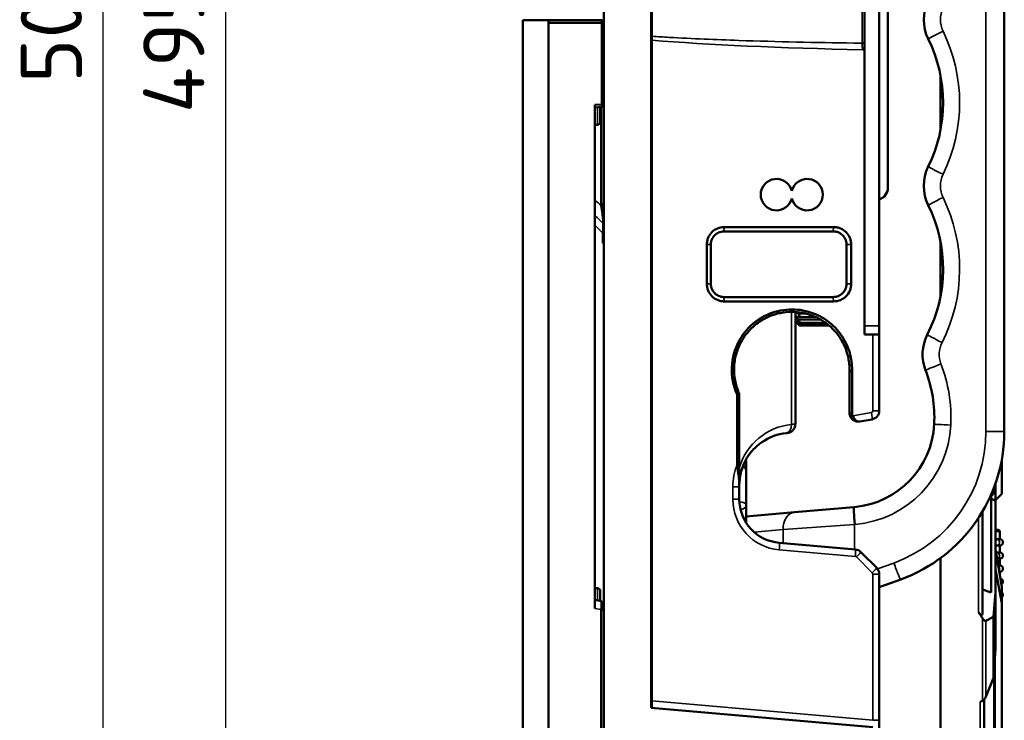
# Model space of a CAD drawing. Header units: millimetres. Extents: x 0 to 4638, y -120 to 1188.
# Tile 149 of 256: x 985 to 1097, y 695 to 775. Entities that reach past the tile are written whole.
import ezdxf

# ---------------------------------------------------------------- set-up
doc = ezdxf.new("R2010")
doc.units = ezdxf.units.MM
doc.header["$LTSCALE"] = 2
for name, color, linetype, lineweight in [('Bemaßung (ISO)', 7, 'Continuous', 25), ('Sichtbar (ISO)', 7, 'Continuous', 50), ('Sichtbar schmal (ISO)', 7, 'Continuous', 35)]:
    doc.layers.add(name, color=color, linetype=linetype, lineweight=lineweight)
doc.styles.add('Notiztext (DIN)', font='isocpeur.ttf')
doc.dimstyles.new('Standard (DIN)', dxfattribs={"dimscale": 2, "dimtxt": 3.5, "dimasz": 2.5, "dimexe": 2, "dimexo": 0.5, "dimgap": 0.5, "dimtad": 1, "dimrnd": 1e-08, "dimtxsty": 'Notiztext (DIN)', "dimcen": 0.09, "dimdle": 10, "dimclrd": 256, "dimclre": 256, "dimclrt": 256, "dimadec": 0, "dimazin": 0, "dimtfac": 1, "dimtmove": 0, "dimatfit": 3, "dimfxl": 1, "dimtolj": 1, "dimtzin": 0, "dimlwd": -1, "dimlwe": -1, "dimarcsym": 0})

# ---------------------------------------------------------------- blocks, each defined once
blk = doc.blocks.new('*D17')
at = {"layer": 'Bemaßung (ISO)', "transparency": 16777216}
for p, q in [((1041.23, 1022.9), (1004.23, 1022.9)), ((1008.23, 1017.9), (1008.23, 532)), ((1041.23, 527), (1004.23, 527))]:
    blk.add_line(p, q, dxfattribs=at)
for points in [[(1007.4, 1017.9), (1009.07, 1017.9), (1008.23, 1022.9)], [(1007.4, 532), (1009.07, 532), (1008.23, 527)]]:
    blk.add_solid(points, dxfattribs=at)
at = {"layer": 'Defpoints', "color": 0, "transparency": 16777216}
for p in [(1042.23, 1022.9), (1008.23, 527), (1042.23, 527)]:
    blk.add_point(p, dxfattribs=at)
at = {"layer": 'Bemaßung (ISO)', "transparency": 16777216, "insert": (998.83, 764.26), "char_height": 7, "attachment_point": 1, "rotation": 90, "style": 'Notiztext (DIN)'}
blk.add_mtext('\\A1;495,9', dxfattribs=at)
blk = doc.blocks.new('*D19')
at = {"layer": 'Bemaßung (ISO)', "transparency": 16777216}
for p, q in [((1066.3, 1028.4), (990.23, 1028.4)), ((994.23, 1023.4), (994.23, 532)), ((1041.23, 527), (990.23, 527))]:
    blk.add_line(p, q, dxfattribs=at)
for points in [[(993.4, 1023.4), (995.07, 1023.4), (994.23, 1028.4)], [(993.4, 532), (995.07, 532), (994.23, 527)]]:
    blk.add_solid(points, dxfattribs=at)
at = {"layer": 'Defpoints', "color": 0, "transparency": 16777216}
for p in [(1067.3, 1028.4), (994.23, 527), (1042.23, 527)]:
    blk.add_point(p, dxfattribs=at)
at = {"layer": 'Bemaßung (ISO)', "transparency": 16777216, "insert": (984.83, 767.71), "char_height": 7, "attachment_point": 1, "rotation": 90, "style": 'Notiztext (DIN)'}
blk.add_mtext('\\A1;501,4', dxfattribs=at)

msp = doc.modelspace()

# ---------------------------------------------------------------- linework, layer by layer
at = {"layer": 'Sichtbar (ISO)'}
for p, q in [((1051.4842, 1022.9019), (1051.4842, 527.0019)), ((1056.9242, 696.2807), (1056.9242, 853.6231)), ((1056.9842, 853.6283), (1056.9842, 696.2755)), ((1097.2842, 727.8785), (1097.2842, 822.0252)), ((1082.9842, 809.9519), (1082.9842, 739.9519)), ((1083.9842, 794.4355), (1083.9842, 755.4682)), ((1081.2842, 777.592), (1081.2842, 772.3117)), ((1042.2342, 774.9019), (1045.1842, 774.9019)), ((1042.2342, 774.9019), (1042.2342, 527.0019)), ((1045.1842, 774.9019), (1045.1842, 527.0019)), ((1045.1842, 774.9019), (1051.2842, 774.9019)), ((1045.1842, 774.6019), (1045.1842, 527.3019)), ((1051.2851, 774.6019), (1045.1842, 774.6019)), ((1051.2851, 774.9009), (1051.2842, 774.9019)), ((1051.2851, 774.6019), (1051.2851, 774.9009)), ((1051.4842, 774.7019), (1051.2851, 774.9009)), ((1051.2861, 774.6005), (1051.2851, 774.6019)), ((1051.2861, 765.2732), (1051.2861, 774.6005)), ((1051.2861, 774.6005), (1051.4842, 774.5185)), ((1081.2842, 738.9519), (1081.2842, 771.7423)), ((1089.9842, 768.579), (1089.9842, 762.3248)), ((1050.4842, 765.203), (1051.2861, 765.2732)), ((1050.4842, 765.203), (1050.4842, 707.6373)), ((1051.3016, 764.9734), (1050.4842, 764.9019)), ((1051.0842, 763.2519), (1051.0842, 764.9544)), ((1051.1853, 753.7013), (1051.1853, 764.9632)), ((1051.316, 765.2458), (1051.2861, 765.2732)), ((1051.3016, 764.9734), (1051.316, 764.9891)), ((1051.4842, 765.3319), (1051.316, 765.2458)), ((1051.316, 764.9891), (1051.316, 765.2458)), ((1051.316, 764.9891), (1051.4842, 765.1726)), ((1050.7842, 762.9519), (1050.4842, 762.9519)), ((1083.5511, 754.7182), (1083.9842, 755.4682)), ((1083.9842, 755.4682), (1083.9842, 755.468)), ((1083.5511, 754.7182), (1082.9842, 754.3909)), ((1050.9095, 753.9519), (1050.9094, 753.9519)), ((1051.4842, 753.9147), (1051.1852, 753.7013)), ((1051.4842, 751.513), (1051.4229, 751.6679)), ((1065.2734, 751.2519), (1077.7734, 751.2519)), ((1051.3883, 750.5445), (1051.3883, 749.3886)), ((1051.4842, 750.5445), (1051.3883, 750.5445)), ((1077.7342, 750.7519), (1065.2342, 750.7519)), ((1063.2734, 744.7519), (1063.2734, 749.2519)), ((1063.7342, 749.2519), (1063.7342, 744.7519)), ((1079.2342, 744.7519), (1079.2342, 749.2519)), ((1079.7734, 749.2519), (1079.7734, 744.7519)), ((1089.9842, 749.5783), (1089.9842, 743.325)), ((1065.2342, 743.2519), (1077.7342, 743.2519)), ((1077.7734, 742.7519), (1065.2734, 742.7519)), ((1073.3934, 741.5392), (1073.3934, 728.7062)), ((1073.8299, 740.9045), (1075.8349, 740.9045)), ((1073.8984, 740.9925), (1073.8984, 740.9777)), ((1073.3934, 740.4569), (1073.5413, 740.309)), ((1073.8734, 740.301), (1076.8503, 740.301)), ((1073.8957, 739.9901), (1077.2475, 739.9901)), ((1073.8984, 740.3371), (1073.8984, 740.3279)), ((1073.8984, 739.9962), (1073.8984, 739.9931)), ((1082.9842, 739.9519), (1082.9842, 738.9519)), ((1081.2842, 738.9519), (1082.2469, 738.9519)), ((1082.9842, 738.9519), (1082.2469, 738.9519)), ((1082.9842, 738.9519), (1082.9842, 730.2498)), ((1079.5842, 734.7771), (1079.5842, 734.9519)), ((1079.5842, 730.0029), (1079.5842, 734.7771)), ((1079.8832, 734.7537), (1079.8832, 730.0029)), ((1066.7265, 724.0633), (1066.7265, 732.0953)), ((1066.9842, 732.0953), (1066.9842, 724.0633)), ((1079.96, 729.6787), (1079.6904, 729.5543)), ((1082.1578, 729.265), (1080.7578, 729.0181)), ((1069.2627, 727.1519), (1069.2625, 727.1519)), ((1066.9842, 724.0633), (1066.7265, 724.0633)), ((1067.7592, 724.2799), (1067.7592, 724.454)), ((1067.7592, 723.4003), (1067.7592, 724.2799)), ((1094.7842, 724.3439), (1094.7842, 724.3439)), ((1096.9842, 720.751), (1096.9842, 724.6059)), ((1067.7592, 719.5006), (1067.7592, 723.4003)), ((1096.2842, 721.1265), (1096.2842, 721.9625)), ((1066.9842, 721.5548), (1066.9842, 720.133)), ((1095.7842, 709.4591), (1095.7842, 720.6848)), ((1096.2842, 720.0029), (1096.2842, 721.1265)), ((1096.2842, 720.0261), (1096.9842, 720.751)), ((1067.7592, 717.531), (1067.7592, 719.5006)), ((1095.7842, 720.1849), (1096.2842, 720.0029)), ((1096.2842, 720.0029), (1096.2842, 709.529)), ((1073.3121, 718.648), (1067.7592, 718.1622)), ((1073.3121, 718.648), (1080.082, 719.2403)), ((1080.1495, 719.2462), (1080.082, 719.2403)), ((1094.7842, 718.727), (1094.7842, 707.0891)), ((1067.7592, 717.4626), (1067.7592, 717.531)), ((1096.282, 716.6365), (1096.576, 716.6288)), ((1096.7842, 715.5519), (1096.7842, 716.4287)), ((1071.5484, 715.152), (1080.2635, 714.3895)), ((1096.7842, 715.5519), (1096.4148, 715.5519)), ((1096.4148, 714.8519), (1096.7842, 714.8519)), ((1096.7842, 714.0519), (1096.7842, 714.8519)), ((1080.8835, 714.1004), (1082.6913, 712.2926)), ((1096.2842, 714.3913), (1096.9842, 710.1035)), ((1096.7842, 714.0519), (1096.4148, 714.0519)), ((1089.9842, 713.4041), (1089.9842, 633.4579)), ((1096.4538, 713.3519), (1096.7842, 713.3519)), ((1096.7842, 712.5519), (1096.7842, 713.3519)), ((1082.9842, 711.5855), (1082.9842, 694.8628)), ((1096.2842, 712.1118), (1096.9842, 708.2711)), ((1096.7842, 712.5519), (1096.5844, 712.5519)), ((1096.6987, 711.8519), (1096.7842, 711.8519)), ((1096.7842, 711.3286), (1096.7842, 711.8519)), ((1082.9842, 710.07), (1085.4405, 710.9641)), ((1050.7842, 709.9519), (1050.4842, 709.9519)), ((1051.0842, 708.5224), (1051.0842, 709.6519)), ((1094.7842, 709.8231), (1095.7842, 709.4591)), ((1096.2842, 709.529), (1096.0485, 706.6855)), ((1096.2842, 703.0424), (1096.2842, 709.529)), ((1096.9842, 708.2711), (1096.9842, 710.1035)), ((1051.2136, 708.4996), (1050.4842, 708.6282)), ((1096.9842, 671.5735), (1096.9842, 708.2711)), ((1051.2023, 707.5107), (1051.2023, 689.3931)), ((1051.4842, 707.5107), (1051.2023, 707.5107)), ((1094.7802, 706.5488), (1094.3277, 707.2056)), ((1096.0485, 706.6855), (1095.1696, 706.2387)), ((1096.0485, 699.734), (1096.0485, 706.6855)), ((1096.2842, 703.0424), (1096.2058, 701.9419)), ((1096.2058, 701.9419), (1096.2058, 660.9707)), ((1096.1067, 700.5513), (1096.0485, 699.734)), ((1096.1067, 700.5513), (1096.1067, 660.15)), ((1096.0485, 699.734), (1095.1696, 697.5536)), ((1094.5277, 696.964), (1094.7802, 697.0956)), ((1094.9842, 697.2565), (1094.9842, 659.971)), ((1082.2539, 694.0646), (1056.9242, 696.2807)), ((1082.9842, 694.8628), (1082.9842, 693.2677))]:
    msp.add_line(p, q, dxfattribs=at)
for centre, radius, start, end in [((1093.0762, 774.9519), 5, 153.831927, 206.168073), ((1073.7425, 765.4519), 16.5417, 333.831927, 26.168073), ((1050.7842, 763.2519), 0.3, 270, 0), ((1093.0762, 755.9519), 5, 153.831927, 206.168073), ((1071.2342, 754.9519), 1.8, 13.536203, 346.463797), ((1074.7342, 754.9519), 1.8, 193.536203, 166.463797), ((1073.7425, 746.4519), 16.5417, 333.014325, 26.168073), ((1092.9387, 736.677), 5, 153.014325, 201.114439), ((1074.2438, 729.4578), 15.0404, 357.161086, 21.114439), ((1081.9842, 730.2498), 1, 280, 0), ((1079.278, 729.2081), 10, 275, 357.161086), ((1079.2842, 727.8785), 18, 290, 0), ((1072.9842, 721.7312), 6, 131.011771, 138.656238), ((1071.9842, 720.133), 5, 180, 265), ((1096.7842, 715.2019), 0.35, 270, 90), ((1080.1764, 713.3933), 1, 45, 85), ((1096.7842, 713.7019), 0.35, 270, 90), ((1081.9842, 711.5855), 1, 0, 45), ((1096.7842, 712.2019), 0.35, 270, 90), ((1096.7842, 710.7019), 0.35, 296.041284, 82.50282), ((1050.7842, 709.6519), 0.3, 0, 90), ((1096.7842, 709.2019), 0.35, 304.849905, 55.150095)]:
    msp.add_arc(centre, radius, start, end, dxfattribs=at)
for centre, major_axis, ratio, start_param, end_param in [((1071.532, 735.7361), (-2.7159, -5.029), 0.86598776, 4.70854758, 4.71623462), ((1076.4105, 615.7325), (-4.9157, 119.186), 0.75978143, 6.19065564, 6.19395271), ((1080.5812, 730.0029), (0.0003, 0.9987), 0.99839025, 1.57110583, 2.0369799), ((1080.4323, 729.9618), (0.1449, -0.6118), 0.86555962, 4.44422942, 4.98054854), ((1093.2705, 722.9519), (3.527, 0), 0.99616552, 5.50570632, 5.73687867), ((1094.2842, 707.867), (0.4293, -0.9733), 0.26326594, 5.33773369, 6.82126356), ((1094.7366, 707.2102), (0.4293, -0.9733), 0.26326594, 5.33773369, 6.29766478), ((1094.7366, 697.671), (-0.3081, -0.5978), 0.65883791, 0.75106877, 1.71099986)]:
    msp.add_ellipse(centre, major_axis=major_axis, ratio=ratio, start_param=start_param, end_param=end_param, dxfattribs=at)
for points, knots in [([(1081.2841, 771.7425), (1081.2842, 771.8456), (1081.2842, 771.9451), (1081.2842, 772.1407), (1081.2842, 772.2341), (1081.2842, 772.3117)], [0.0000116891, 0.0000116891, 0.0000116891, 0.0000116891, 0.0317959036, 0.0317959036, 0.0677734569, 0.0677734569, 0.0677734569, 0.0677734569]), ([(1081.2841, 771.7425), (1081.2697, 771.7269), (1081.2551, 771.7114), (1081.2405, 771.696), (1081.1836, 771.6358), (1081.1255, 771.5767), (1081.0671, 771.518), (1081.0656, 771.5165), (1081.0641, 771.515), (1081.0626, 771.5135)], [0.000722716, 0.000722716, 0.000722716, 0.000722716, 0.200691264, 0.200691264, 0.200691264, 0.980009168, 0.980009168, 0.980009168, 0.999999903, 0.999999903, 0.999999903, 0.999999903]), ([(1051.1853, 753.7012), (1051.2455, 753.3834), (1051.3037, 753.0421), (1051.3477, 752.6996), (1051.3526, 752.6585), (1051.3791, 752.4427), (1051.3968, 752.296), (1051.415, 752.0886), (1051.4206, 752.0064), (1051.4263, 751.8683), (1051.4272, 751.8133), (1051.4264, 751.7421), (1051.4258, 751.7213), (1051.4244, 751.692), (1051.4239, 751.6823), (1051.4231, 751.6711), (1051.423, 751.6694), (1051.4172, 751.6731)], [0.00000136, 0.00000136, 0.00000136, 0.00000136, 0.12871017, 0.12871017, 0.146195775, 0.146195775, 0.228879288, 0.228879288, 0.282443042, 0.282443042, 0.324086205, 0.324086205, 0.343837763, 0.343837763, 0.354660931, 0.354660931, 0.357066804, 0.357066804, 0.357066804, 0.357066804]), ([(1051.4172, 751.6731), (1051.4245, 751.6028), (1051.4246, 751.5288), (1051.4225, 751.3607), (1051.4203, 751.2682), (1051.4108, 750.9739), (1051.4011, 750.7604), (1051.3883, 750.5445)], [-0.130160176, -0.130160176, -0.130160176, -0.130160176, -0.097857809, -0.097857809, -0.064984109, -0.064984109, 0, 0, 0, 0]), ([(1063.2734, 749.2519), (1063.2733, 749.3862), (1063.287, 749.5204), (1063.3407, 749.7834), (1063.3808, 749.9123), (1063.5341, 750.272), (1063.6805, 750.4882), (1064.0442, 750.8503), (1064.2612, 750.9958), (1064.7423, 751.1983), (1065.0078, 751.252), (1065.2734, 751.2519)], [-0.314899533, -0.314899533, -0.314899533, -0.314899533, -0.274538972, -0.274538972, -0.234187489, -0.234187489, -0.157071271, -0.157071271, -0.079914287, -0.079914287, 0, 0, 0, 0]), ([(1077.7734, 751.2519), (1077.9076, 751.2519), (1078.0419, 751.2383), (1078.3049, 751.1845), (1078.4338, 751.1445), (1078.7932, 750.9913), (1079.0095, 750.8449), (1079.3716, 750.4813), (1079.5172, 750.2643), (1079.6683, 749.9054), (1079.7075, 749.7778), (1079.7601, 749.5175), (1079.7735, 749.3847), (1079.7734, 749.2519)], [-0.314816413, -0.314816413, -0.314816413, -0.314816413, -0.274351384, -0.274351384, -0.233914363, -0.233914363, -0.156756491, -0.156756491, -0.079699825, -0.079699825, -0.039843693, -0.039843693, 0, 0, 0, 0]), ([(1051.3883, 749.3886), (1051.3883, 749.4183), (1051.3893, 749.4478), (1051.3942, 749.5061), (1051.3979, 749.5343), (1051.4063, 749.5779), (1051.41, 749.5939), (1051.4225, 749.639), (1051.4323, 749.665), (1051.4559, 749.7136), (1051.4697, 749.7349), (1051.4842, 749.7525)], [0, 0, 0, 0, 0.0088896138, 0.0088896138, 0.0178987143, 0.0178987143, 0.0235301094, 0.0235301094, 0.0345606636, 0.0345606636, 0.0470398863, 0.0470398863, 0.0470398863, 0.0470398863]), ([(1065.2342, 750.7519), (1065.1233, 750.7519), (1065.0128, 750.7396), (1064.7966, 750.6909), (1064.6915, 750.6547), (1064.5246, 750.5755), (1064.4603, 750.539), (1064.318, 750.4436), (1064.2425, 750.3815), (1064.1046, 750.2436), (1064.0425, 750.1681), (1063.9471, 750.0258), (1063.9106, 749.9615), (1063.8314, 749.7947), (1063.7951, 749.6895), (1063.7464, 749.4732), (1063.7342, 749.3627), (1063.7342, 749.2519)], [0, 0, 0, 0, 0.033426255, 0.033426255, 0.066842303, 0.066842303, 0.08909183, 0.08909183, 0.118440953, 0.118440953, 0.147757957, 0.147757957, 0.169945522, 0.169945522, 0.203208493, 0.203208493, 0.236453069, 0.236453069, 0.236453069, 0.236453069]), ([(1079.2342, 749.2519), (1079.2342, 749.3628), (1079.2218, 749.4734), (1079.1731, 749.6898), (1079.1368, 749.7949), (1079.0575, 749.9619), (1079.021, 750.0262), (1078.9256, 750.1684), (1078.8636, 750.2438), (1078.726, 750.3814), (1078.6506, 750.4433), (1078.4469, 750.58), (1078.3124, 750.6438), (1078.0293, 750.73), (1077.8821, 750.7519), (1077.7342, 750.7519)], [0, 0, 0, 0, 0.033271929, 0.033271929, 0.066560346, 0.066560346, 0.088743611, 0.088743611, 0.117983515, 0.117983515, 0.147252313, 0.147252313, 0.191812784, 0.191812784, 0.23640306, 0.23640306, 0.23640306, 0.23640306]), ([(1065.2734, 742.7519), (1065.1391, 742.7518), (1065.0049, 742.7655), (1064.7419, 742.8192), (1064.613, 742.8593), (1064.2536, 743.0124), (1064.0372, 743.1588), (1063.6752, 743.5225), (1063.5296, 743.7394), (1063.3785, 744.0984), (1063.3393, 744.2259), (1063.2867, 744.4863), (1063.2733, 744.6191), (1063.2734, 744.7519)], [-0.314816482, -0.314816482, -0.314816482, -0.314816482, -0.27435138, -0.27435138, -0.233914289, -0.233914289, -0.156756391, -0.156756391, -0.079699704, -0.079699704, -0.039843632, -0.039843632, 0, 0, 0, 0]), ([(1063.7342, 744.7519), (1063.7342, 744.641), (1063.7464, 744.5305), (1063.7951, 744.3142), (1063.8314, 744.2091), (1063.9106, 744.0423), (1063.9471, 743.978), (1064.0425, 743.8356), (1064.1046, 743.7601), (1064.2425, 743.6222), (1064.318, 743.5602), (1064.4603, 743.4648), (1064.5246, 743.4283), (1064.6915, 743.3491), (1064.7966, 743.3128), (1065.0128, 743.2642), (1065.1233, 743.2519), (1065.2342, 743.2519)], [0, 0, 0, 0, 0.033258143, 0.033258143, 0.066534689, 0.066534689, 0.088731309, 0.088731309, 0.118060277, 0.118060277, 0.147421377, 0.147421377, 0.169679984, 0.169679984, 0.203109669, 0.203109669, 0.236549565, 0.236549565, 0.236549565, 0.236549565]), ([(1077.7342, 743.2519), (1077.8821, 743.2519), (1078.0293, 743.2738), (1078.3124, 743.3599), (1078.4469, 743.4237), (1078.6506, 743.5604), (1078.726, 743.6224), (1078.8636, 743.76), (1078.9256, 743.8353), (1079.021, 743.9775), (1079.0575, 744.0419), (1079.1368, 744.2089), (1079.1731, 744.314), (1079.2218, 744.5304), (1079.2342, 744.641), (1079.2342, 744.7519)], [0, 0, 0, 0, 0.044634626, 0.044634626, 0.089239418, 0.089239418, 0.118537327, 0.118537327, 0.147806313, 0.147806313, 0.170011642, 0.170011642, 0.203333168, 0.203333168, 0.23663819, 0.23663819, 0.23663819, 0.23663819]), ([(1079.7734, 744.7519), (1079.7735, 744.6176), (1079.7598, 744.4834), (1079.706, 744.2203), (1079.666, 744.0914), (1079.5127, 743.7318), (1079.3663, 743.5155), (1079.0025, 743.1534), (1078.7855, 743.008), (1078.3044, 742.8054), (1078.0389, 742.7517), (1077.7734, 742.7519)], [-0.314901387, -0.314901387, -0.314901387, -0.314901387, -0.274538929, -0.274538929, -0.234185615, -0.234185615, -0.157068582, -0.157068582, -0.07991104, -0.07991104, 0, 0, 0, 0]), ([(1066.9637, 738.241), (1067.3284, 738.9113), (1067.8425, 739.5881), (1069.1717, 740.7249), (1069.9026, 741.1485), (1071.6046, 741.7565), (1072.504, 741.8612), (1074.129, 741.7878), (1075.0153, 741.6025), (1076.6556, 740.8434), (1077.3453, 740.3558), (1078.5666, 739.1037), (1079.0176, 738.3833), (1079.3204, 737.6829)], [-1.36848806, -1.36848806, -1.36848806, -1.36848806, -1.13942489, -1.13942489, -0.92818784, -0.92818784, -0.6842297, -0.6842297, -0.44027206, -0.44027206, -0.22904412, -0.22904412, 0, 0, 0, 0]), ([(1079.0418, 737.5719), (1078.9063, 737.8853), (1078.7466, 738.1878), (1078.3819, 738.7652), (1078.1774, 739.0393), (1077.8029, 739.4676), (1077.6443, 739.6311), (1077.2556, 739.9924), (1077.0196, 740.1832), (1076.6294, 740.4566), (1076.4836, 740.5504), (1075.9647, 740.8561), (1075.5747, 741.0373), (1074.9674, 741.2505), (1074.7614, 741.3117), (1074.1361, 741.4647), (1073.7104, 741.5258), (1072.8534, 741.5645), (1072.424, 741.542), (1071.7874, 741.446), (1071.5766, 741.4036), (1070.9523, 741.246), (1070.5475, 741.1006), (1070.003, 740.8428), (1069.8494, 740.7625), (1069.4363, 740.5254), (1069.1841, 740.3567), (1068.7645, 740.0319), (1068.5919, 739.8834), (1068.1804, 739.4907), (1067.9521, 739.2361), (1067.5369, 738.694), (1067.3506, 738.4073), (1067.1873, 738.1073)], [0, 0, 0, 0, 0.1025108, 0.1025108, 0.20506777, 0.20506777, 0.27343082, 0.27343082, 0.36453626, 0.36453626, 0.41663813, 0.41663813, 0.54564504, 0.54564504, 0.61026928, 0.61026928, 0.73935124, 0.73935124, 0.868447, 0.868447, 0.93308507, 0.93308507, 1.06217646, 1.06217646, 1.11427823, 1.11427823, 1.2053782, 1.2053782, 1.27374858, 1.27374858, 1.37628683, 1.37628683, 1.47877524, 1.47877524, 1.47877524, 1.47877524]), ([(1073.7099, 740.6443), (1073.6794, 740.6795), (1073.6509, 740.7152), (1073.6032, 740.7821), (1073.5809, 740.8174), (1073.5499, 740.8814), (1073.5413, 740.91), (1073.5413, 740.9521), (1073.5499, 740.967), (1073.5809, 740.9808), (1073.6032, 740.98), (1073.6509, 740.9687), (1073.6794, 740.9573), (1073.7099, 740.9417)], [0.0241028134, 0.0241028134, 0.0241028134, 0.0241028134, 0.0372862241, 0.0372862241, 0.0499241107, 0.0499241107, 0.0625619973, 0.0625619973, 0.0751998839, 0.0751998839, 0.0878377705, 0.0878377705, 0.1010211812, 0.1010211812, 0.1010211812, 0.1010211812]), ([(1073.7099, 741.3458), (1073.6794, 741.3805), (1073.6509, 741.4169), (1073.6114, 741.4757), (1073.5968, 741.5), (1073.5842, 741.5245)], [0.0241028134, 0.0241028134, 0.0241028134, 0.0241028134, 0.0372862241, 0.0372862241, 0.0454397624, 0.0454397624, 0.0454397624, 0.0454397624]), ([(1073.8984, 740.9925), (1073.8984, 741.0083), (1073.8958, 741.0264), (1073.8855, 741.066), (1073.8778, 741.0874), (1073.8485, 741.1538), (1073.8204, 741.201), (1073.7668, 741.2777), (1073.7393, 741.3125), (1073.7099, 741.3458)], [-0.1933374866, -0.1933374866, -0.1933374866, -0.1933374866, -0.1855945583, -0.1855945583, -0.17785163, -0.17785163, -0.1623657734, -0.1623657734, -0.1496941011, -0.1496941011, -0.1496941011, -0.1496941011]), ([(1073.8984, 740.9777), (1073.8984, 740.9621), (1073.8958, 740.9486), (1073.8855, 740.9268), (1073.8778, 740.9186), (1073.8485, 740.9022), (1073.8204, 740.9025), (1073.7668, 740.9157), (1073.7393, 740.9267), (1073.7099, 740.9417)], [0.0686598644, 0.0686598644, 0.0686598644, 0.0686598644, 0.0764027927, 0.0764027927, 0.0841457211, 0.0841457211, 0.0996315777, 0.0996315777, 0.11230325, 0.11230325, 0.11230325, 0.11230325]), ([(1073.7099, 740.2362), (1073.6794, 740.2697), (1073.6509, 740.3022), (1073.6032, 740.3602), (1073.5809, 740.3893), (1073.5499, 740.4374), (1073.5413, 740.4563), (1073.5413, 740.4781), (1073.5499, 740.4817), (1073.5809, 740.4739), (1073.6032, 740.4626), (1073.6509, 740.4334), (1073.6794, 740.4135), (1073.7099, 740.3902)], [0.0241028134, 0.0241028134, 0.0241028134, 0.0241028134, 0.0372862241, 0.0372862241, 0.0499241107, 0.0499241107, 0.0625619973, 0.0625619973, 0.0751998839, 0.0751998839, 0.0878377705, 0.0878377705, 0.1010211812, 0.1010211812, 0.1010211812, 0.1010211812]), ([(1073.7099, 740.1496), (1073.6794, 740.179), (1073.6509, 740.2061), (1073.6032, 740.2512), (1073.5809, 740.2721), (1073.5499, 740.3011), (1073.5413, 740.309), (1073.5413, 740.309)], [-0.1010211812, -0.1010211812, -0.1010211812, -0.1010211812, -0.0878377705, -0.0878377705, -0.0751998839, -0.0751998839, -0.0625619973, -0.0625619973, -0.0625619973, -0.0625619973]), ([(1073.7099, 740.6443), (1073.7393, 740.6104), (1073.7668, 740.5762), (1073.8204, 740.5039), (1073.8485, 740.4615), (1073.8778, 740.4064), (1073.8855, 740.3893), (1073.8958, 740.3597), (1073.8984, 740.3471), (1073.8984, 740.3371)], [0.1496941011, 0.1496941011, 0.1496941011, 0.1496941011, 0.1623657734, 0.1623657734, 0.17785163, 0.17785163, 0.1855945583, 0.1855945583, 0.1933374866, 0.1933374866, 0.1933374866, 0.1933374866]), ([(1073.8984, 740.3279), (1073.8984, 740.318), (1073.8958, 740.3108), (1073.8855, 740.3019), (1073.8778, 740.3003), (1073.8485, 740.3033), (1073.8204, 740.3163), (1073.7668, 740.3486), (1073.7393, 740.3678), (1073.7099, 740.3902)], [0.0686598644, 0.0686598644, 0.0686598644, 0.0686598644, 0.0764027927, 0.0764027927, 0.0841457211, 0.0841457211, 0.0996315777, 0.0996315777, 0.11230325, 0.11230325, 0.11230325, 0.11230325]), ([(1073.8984, 739.9962), (1073.8984, 739.9997), (1073.8958, 740.006), (1073.8855, 740.0237), (1073.8778, 740.0351), (1073.8485, 740.0752), (1073.8204, 740.1099), (1073.7668, 740.1729), (1073.7393, 740.2041), (1073.7099, 740.2362)], [-0.1933374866, -0.1933374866, -0.1933374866, -0.1933374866, -0.1855945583, -0.1855945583, -0.17785163, -0.17785163, -0.1623657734, -0.1623657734, -0.1496941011, -0.1496941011, -0.1496941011, -0.1496941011]), ([(1073.7099, 740.1496), (1073.7393, 740.1213), (1073.7668, 740.0953), (1073.8204, 740.0459), (1073.8485, 740.0213), (1073.8778, 739.9989), (1073.8855, 739.9938), (1073.8958, 739.9893), (1073.8984, 739.9898), (1073.8984, 739.9931)], [-0.11230325, -0.11230325, -0.11230325, -0.11230325, -0.0996315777, -0.0996315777, -0.0841457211, -0.0841457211, -0.0764027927, -0.0764027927, -0.0686598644, -0.0686598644, -0.0686598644, -0.0686598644]), ([(1066.7079, 732.184), (1066.2896, 733.1337), (1066.0913, 734.1806), (1066.1317, 735.2193), (1066.1721, 736.2577), (1066.451, 737.286), (1066.9419, 738.2007)], [0, 0, 0, 0, 0.50008659, 0.50008659, 0.50008659, 1, 1, 1, 1]), ([(1067.1665, 738.0687), (1066.9304, 737.6281), (1066.7451, 737.162), (1066.4835, 736.1973), (1066.4079, 735.7021), (1066.37, 734.7058), (1066.4073, 734.2082), (1066.5933, 733.2298), (1066.7415, 732.7525), (1066.9419, 732.2965)], [0, 0, 0, 0, 0.150068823, 0.150068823, 0.299893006, 0.299893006, 0.449167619, 0.449167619, 0.598676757, 0.598676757, 0.598676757, 0.598676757]), ([(1066.9419, 738.2007), (1066.9456, 738.2074), (1066.9492, 738.2142), (1066.9564, 738.2276), (1066.9601, 738.2343), (1066.9637, 738.241)], [-0.00458285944, -0.00458285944, -0.00458285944, -0.00458285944, -0.00229136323, -0.00229136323, 0, 0, 0, 0]), ([(1079.0726, 737.4996), (1079.0675, 737.5117), (1079.0625, 737.5237), (1079.0522, 737.5478), (1079.047, 737.5599), (1079.0418, 737.5719)], [0, 0, 0, 0, 0.00393015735, 0.00393015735, 0.00786045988, 0.00786045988, 0.00786045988, 0.00786045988]), ([(1079.5842, 734.9519), (1079.5842, 735.1692), (1079.5734, 735.3865), (1079.5305, 735.8191), (1079.4984, 736.0342), (1079.3699, 736.6765), (1079.2415, 737.096), (1079.0726, 737.4996)], [0.000001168, 0.000001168, 0.000001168, 0.000001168, 0.065211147, 0.065211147, 0.130422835, 0.130422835, 0.261726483, 0.261726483, 0.261726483, 0.261726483]), ([(1079.3204, 737.6829), (1079.3258, 737.6703), (1079.3312, 737.6578), (1079.3419, 737.6327), (1079.3472, 737.6201), (1079.3524, 737.6075)], [-0.008193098, -0.008193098, -0.008193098, -0.008193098, -0.00409634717, -0.00409634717, 0, 0, 0, 0]), ([(1079.3524, 737.6075), (1079.6163, 736.9774), (1079.7839, 736.3117), (1079.8514, 735.6378), (1079.8808, 735.3439), (1079.8912, 735.0485), (1079.883, 734.7537)], [0, 0, 0, 0, 0.696380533, 0.696380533, 0.696380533, 0.999992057, 0.999992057, 0.999992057, 0.999992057]), ([(1066.7265, 732.0953), (1066.7265, 732.1105), (1066.7249, 732.1257), (1066.7187, 732.1555), (1066.714, 732.1701), (1066.7079, 732.184)], [-0.00912888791, -0.00912888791, -0.00912888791, -0.00912888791, -0.00456442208, -0.00456442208, 0, 0, 0, 0]), ([(1066.9419, 732.2965), (1066.9558, 732.2648), (1066.9664, 732.2319), (1066.9806, 732.1643), (1066.9842, 732.1299), (1066.9842, 732.0953)], [-0.0207538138, -0.0207538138, -0.0207538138, -0.0207538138, -0.0103769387, -0.0103769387, 0, 0, 0, 0]), ([(1080.7578, 729.0181), (1080.6364, 728.9968), (1080.5554, 729.0002), (1080.4761, 729.0088), (1080.3939, 729.0177), (1080.3105, 729.0321), (1080.1891, 729.0842), (1080.0839, 729.1295), (1079.991, 729.1913), (1079.9141, 729.2607), (1079.8166, 729.3486), (1079.7421, 729.4511), (1079.6904, 729.5543)], [0, 0, 0, 0, 0.24546735, 0.24546735, 0.24546735, 0.5, 0.5, 0.5, 0.72069281, 0.72069281, 0.72069281, 1, 1, 1, 1]), ([(1079.96, 729.6787), (1080.0049, 729.5614), (1080.0708, 729.4374), (1080.1409, 729.3422), (1080.2125, 729.245), (1080.2883, 729.1745), (1080.3493, 729.1301), (1080.4096, 729.0862), (1080.5131, 729.0395), (1080.5584, 729.0276), (1080.6037, 729.0157), (1080.6718, 729.003), (1080.7578, 729.0181)], [0, 0, 0, 0, 0.24735842, 0.24735842, 0.24735842, 0.5, 0.5, 0.5, 0.75, 0.75, 0.75, 1, 1, 1, 1]), ([(1073.3886, 728.7061), (1073.3884, 728.598), (1073.3704, 728.4885), (1073.301, 728.2831), (1073.2485, 728.1846), (1073.1166, 728.0119), (1073.0353, 727.9355), (1072.8552, 727.8147), (1072.7539, 727.7686), (1072.6238, 727.7335), (1072.5979, 727.7277), (1072.5626, 727.7211), (1072.5533, 727.7195), (1072.5371, 727.717), (1072.5301, 727.716), (1072.5181, 727.7144), (1072.5128, 727.7137), (1072.5039, 727.7126), (1072.5002, 727.7122), (1072.4943, 727.7116), (1072.4919, 727.7113), (1072.4854, 727.7107), (1072.4819, 727.7103), (1072.4675, 727.7089), (1072.4538, 727.7077), (1072.4221, 727.7048), (1072.3909, 727.7018), (1072.3522, 727.6976)], [0.000014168, 0.000014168, 0.000014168, 0.000014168, 0.032442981, 0.032442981, 0.065060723, 0.065060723, 0.097643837, 0.097643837, 0.130136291, 0.130136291, 0.138079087, 0.138079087, 0.140935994, 0.140935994, 0.143084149, 0.143084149, 0.144869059, 0.144869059, 0.14662699, 0.14662699, 0.148374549, 0.148374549, 0.151983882, 0.151983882, 0.162808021, 0.162808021, 0.180421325, 0.180421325, 0.180421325, 0.180421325]), ([(1072.3523, 727.6978), (1071.3966, 727.5966), (1070.4339, 727.2607), (1069.3819, 726.531), (1069.2124, 726.4002), (1069.0477, 726.2577)], [0, 0, 0, 0, 0.442904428, 0.442904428, 0.529806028, 0.529806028, 0.529806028, 0.529806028]), ([(1072.4569, 727.7083), (1072.4457, 727.7073), (1072.4269, 727.7055), (1072.3875, 727.7015), (1072.3709, 727.6998), (1072.3523, 727.6978)], [0, 0, 0, 0, 0.014464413, 0.014464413, 0.0227288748, 0.0227288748, 0.0227288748, 0.0227288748]), ([(1072.4778, 727.7098), (1072.4778, 727.7098), (1072.4769, 727.7097), (1072.4751, 727.7095), (1072.4719, 727.7093), (1072.4658, 727.7087), (1072.457, 727.708)], [0.652057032, 0.652057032, 0.652057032, 0.652057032, 0.703183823, 0.703183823, 0.703183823, 0.793433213, 0.793433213, 0.793433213, 0.793433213]), ([(1068.4797, 725.6947), (1068.2582, 725.4428), (1068.0502, 725.1622), (1067.694, 724.574), (1067.5405, 724.2691), (1067.3092, 723.6858), (1067.2214, 723.4134), (1067.0449, 722.6859), (1066.9842, 722.2053), (1066.9842, 721.7312)], [0, 0, 0, 0, 0.127391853, 0.127391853, 0.242101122, 0.242101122, 0.332243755, 0.332243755, 0.474475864, 0.474475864, 0.474475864, 0.474475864]), ([(1066.9842, 721.5548), (1066.9842, 721.8079), (1066.9745, 722.0334), (1066.9613, 722.2337), (1066.9547, 722.3339), (1066.9472, 722.4276), (1066.9394, 722.5147), (1066.9316, 722.6017), (1066.9288, 722.6334), (1066.9156, 722.7556), (1066.8627, 723.2444), (1066.7906, 723.6897), (1066.7265, 724.0633)], [0, 0, 0, 0, 0.25, 0.25, 0.25, 0.375, 0.375, 0.375, 0.5, 0.5, 0.5, 1, 1, 1, 1]), ([(1066.9842, 724.0633), (1066.9842, 723.8627), (1066.9842, 723.6148), (1066.9841, 723.4249), (1066.9841, 723.2349), (1066.9842, 722.9824), (1066.9842, 722.7943), (1066.9842, 722.7002), (1066.9842, 722.6013), (1066.9842, 722.4975), (1066.9842, 722.3938), (1066.9842, 722.2502), (1066.9842, 722.1718), (1066.9842, 722.015), (1066.9842, 721.8093), (1066.9842, 721.5548)], [0, 0, 0, 0, 0.25, 0.25, 0.25, 0.5, 0.5, 0.5, 0.625, 0.625, 0.625, 0.75, 0.75, 0.75, 1, 1, 1, 1]), ([(1067.7592, 724.454), (1067.7592, 724.5013), (1067.7499, 724.5482), (1067.7316, 724.5973), (1067.7283, 724.6052), (1067.7249, 724.6128)], [0, 0, 0, 0, 0.127026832, 0.127026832, 0.15185519, 0.15185519, 0.15185519, 0.15185519]), ([(1096.5825, 716.6286), (1096.5949, 716.6283), (1096.6074, 716.6268), (1096.6402, 716.6196), (1096.6603, 716.6116), (1096.6966, 716.59), (1096.7132, 716.5762), (1096.7409, 716.5444), (1096.7524, 716.5261), (1096.7711, 716.4823), (1096.7767, 716.4554), (1096.7769, 716.4288)], [0, 0, 0, 0, 0.0037394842, 0.0037394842, 0.0100701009, 0.0100701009, 0.0163991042, 0.0163991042, 0.0227270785, 0.0227270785, 0.0306782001, 0.0306782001, 0.0306782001, 0.0306782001]), ([(1096.4148, 715.5519), (1096.4039, 715.5519), (1096.3918, 715.5481), (1096.368, 715.5318), (1096.3563, 715.5194), (1096.3334, 715.4872), (1096.3195, 715.4601), (1096.2996, 715.407), (1096.2907, 715.3752), (1096.2842, 715.3407)], [-0.1566749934, -0.1566749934, -0.1566749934, -0.1566749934, -0.1479969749, -0.1479969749, -0.1393189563, -0.1393189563, -0.1286280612, -0.1286280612, -0.1180686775, -0.1180686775, -0.1180686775, -0.1180686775]), ([(1096.2842, 715.063), (1096.2907, 715.0286), (1096.2996, 714.9968), (1096.3195, 714.9437), (1096.3334, 714.9166), (1096.3563, 714.8843), (1096.368, 714.8719), (1096.3918, 714.8557), (1096.4039, 714.8519), (1096.4148, 714.8519)], [-0.0908313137, -0.0908313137, -0.0908313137, -0.0908313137, -0.0802719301, -0.0802719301, -0.069581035, -0.069581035, -0.0609030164, -0.0609030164, -0.0522249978, -0.0522249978, -0.0522249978, -0.0522249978]), ([(1096.4148, 714.0519), (1096.4039, 714.0519), (1096.3918, 714.0481), (1096.3684, 714.0321), (1096.357, 714.0202), (1096.347, 714.0064)], [-0.1566749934, -0.1566749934, -0.1566749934, -0.1566749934, -0.1479969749, -0.1479969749, -0.1395990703, -0.1395990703, -0.1395990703, -0.1395990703]), ([(1051.2136, 708.4996), (1051.2229, 708.4979), (1051.2263, 708.4709), (1051.2282, 708.37), (1051.2271, 708.2986), (1051.2251, 708.1188), (1051.2241, 708.0123), (1051.2184, 707.7736), (1051.2131, 707.6427), (1051.2023, 707.5107)], [-0.155585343, -0.155585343, -0.155585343, -0.155585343, -0.115995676, -0.115995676, -0.07787179, -0.07787179, -0.039727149, -0.039727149, 0, 0, 0, 0])]:
    msp.add_open_spline(points, degree=3, knots=knots, dxfattribs=at)
for points in [[(1051.3022, 764.9738), (1051.302, 764.9735), (1051.3018, 764.9734), (1051.3016, 764.9734)], [(1051.4842, 765.1726), (1051.4235, 765.1064), (1051.3628, 765.0401), (1051.3022, 764.9737)], [(1083.9842, 755.468), (1083.8402, 755.2183), (1083.6962, 754.9686), (1083.5523, 754.7188)], [(1083.5522, 754.7189), (1083.552, 754.7183), (1083.5516, 754.7181), (1083.5511, 754.7182)], [(1051.2174, 708.4972), (1051.3063, 708.3904), (1051.3951, 708.2838), (1051.4842, 708.1773)]]:
    msp.add_open_spline(points, degree=3, dxfattribs=at)
at = {"layer": 'Sichtbar schmal (ISO)'}
for p, q in [((1095.1795, 822.0252), (1095.1795, 727.8785)), ((1081.0191, 777.6267), (1081.0191, 772.2771)), ((1058.3001, 772.5074), (1058.3002, 772.5074)), ((1050.7842, 764.9281), (1050.7842, 762.9519)), ((1050.4842, 751.4486), (1051.3883, 750.5445)), ((1065.2342, 750.7519), (1065.2734, 751.2519)), ((1077.7342, 750.7519), (1077.7734, 751.2519)), ((1063.7342, 749.2519), (1063.2734, 749.2519)), ((1079.7734, 749.2519), (1079.2342, 749.2519)), ((1063.7342, 744.7519), (1063.2734, 744.7519)), ((1079.7734, 744.7519), (1079.2342, 744.7519)), ((1065.2734, 742.7519), (1065.2342, 743.2519)), ((1077.7734, 742.7519), (1077.7342, 743.2519)), ((1072.9541, 728.6922), (1072.9541, 741.5518)), ((1073.7099, 741.3458), (1074.6204, 741.3458)), ((1075.6433, 740.9925), (1073.8984, 740.9925)), ((1073.8984, 740.9777), (1075.6765, 740.9777)), ((1073.7099, 740.6443), (1076.3243, 740.6443)), ((1073.7099, 740.2362), (1076.9383, 740.2362)), ((1076.7998, 740.3371), (1073.8984, 740.3371)), ((1073.8984, 740.3279), (1076.8128, 740.3279)), ((1077.2402, 739.9962), (1073.8984, 739.9962)), ((1073.8984, 739.9931), (1077.244, 739.9931)), ((1081.2842, 739.9519), (1082.9842, 739.9519)), ((1082.2469, 730.2498), (1082.2469, 738.9519)), ((1067.1665, 738.0687), (1066.9419, 738.2007)), ((1067.1873, 738.1073), (1066.9637, 738.241)), ((1079.0418, 737.5719), (1079.3204, 737.6829)), ((1079.0726, 737.4996), (1079.3524, 737.6075)), ((1066.9419, 732.2965), (1066.7079, 732.184)), ((1066.9842, 732.0953), (1066.7265, 732.0953)), ((1079.8832, 730.0029), (1079.5842, 730.0029)), ((1079.96, 729.6787), (1082.0816, 730.0528)), ((1082.2469, 730.2498), (1082.9842, 730.2498)), ((1095.1795, 727.8785), (1097.2842, 727.8785)), ((1067.1503, 724.2241), (1067.1503, 724.2241)), ((1094.3277, 722.7281), (1094.3277, 722.7281)), ((1066.9826, 721.7312), (1066.9826, 721.7312)), ((1066.2469, 720.133), (1066.2469, 721.5548)), ((1066.2469, 721.5548), (1066.9842, 721.5548)), ((1066.9842, 720.133), (1066.2469, 720.133)), ((1080.1516, 717.2479), (1072.0001, 716.6556)), ((1080.1516, 717.2479), (1080.2192, 717.2538)), ((1080.1516, 714.3993), (1080.1516, 717.2479)), ((1094.3277, 707.2056), (1094.3277, 717.9947)), ((1068.697, 716.3666), (1072.0001, 716.6556)), ((1072.0001, 716.6556), (1072.0001, 715.1125)), ((1096.7769, 716.4287), (1096.2842, 716.4411)), ((1080.2566, 713.5926), (1071.5414, 714.355)), ((1082.1883, 711.727), (1080.3806, 713.5347)), ((1084.6518, 712.8435), (1082.7966, 712.1682)), ((1082.2469, 694.8628), (1082.2469, 711.5855)), ((1082.9842, 711.5855), (1082.2469, 711.5855)), ((1050.7842, 709.9519), (1050.7842, 708.5753)), ((1050.4842, 707.6373), (1051.2023, 707.5107)), ((1094.7802, 697.0956), (1094.7802, 706.5488)), ((1095.1696, 706.2387), (1095.1696, 697.5536)), ((1056.9842, 697.073), (1082.2469, 694.8628)), ((1094.5277, 660.1488), (1094.5277, 696.964)), ((1082.2469, 694.8628), (1082.9842, 694.8628))]:
    msp.add_line(p, q, dxfattribs=at)
for centre, radius, start, end in [((1092.9716, 774.9519), 3, 153.831927, 206.168073), ((1073.6378, 765.4519), 18.5417, 333.831927, 26.168073), ((1092.9716, 755.9519), 3, 153.831927, 206.168073), ((1073.6378, 746.4519), 18.5417, 333.014325, 26.168073), ((1092.834, 736.677), 3, 153.014325, 201.114439), ((1074.1391, 729.4578), 17.0404, 357.161086, 21.114439), ((1082.0469, 730.2498), 0.2, 280, 0), ((1073.6913, 721.7312), 7, 96.045124, 163.367067), ((1079.1733, 729.2081), 12, 275, 357.161086), ((1079.1795, 727.8785), 16, 290, 0), ((1073.0469, 721.5548), 6.8, 158.352811, 180), ((1073.6913, 721.7312), 7, 167.559672, 167.561704), ((1072.0469, 720.133), 5.8, 180, 265), ((1080.2391, 713.3933), 0.2, 45, 85), ((1082.0469, 711.5855), 0.2, 0, 45)]:
    msp.add_arc(centre, radius, start, end, dxfattribs=at)
for centre, major_axis, ratio, start_param, end_param in [((1090.3837, 773.6289), (-1.795, -0.882), 0.02310596, 4.75937801, 6.28318531), ((1095.4995, 774.9519), (-50.8433, 0), 0.07053012, 0.71127405, 1.28288581), ((1080.9842, 773.0388), (1, 0), 0.76221499, 4.74729557, 5.01708163), ((1090.3837, 757.2749), (-1.795, 0.882), 0.02310596, 0, 1.52380729), ((1090.3837, 754.6289), (-1.795, -0.882), 0.02310596, 4.75937801, 6.28318531), ((1057.6928, 758.9519), (11.4851, 0), 0.99616552, 4.13130056, 4.14125679), ((1090.2653, 738.0383), (-1.7822, 0.9075), 0.02377424, 0, 1.52414179), ((1090.1401, 735.5963), (-1.8657, -0.7205), 0.01887559, 4.76123066, 6.28318531), ((1082.0189, 730.0528), (0.1389, -0.7878), 0.0772743, 0, 1.55717163), ((1072.247, 728.6922), (0.1053, -0.9944), 0.70513254, 0, 1.49626073), ((1091.2632, 728.6138), (-1.9975, 0.0991), 0.00259565, 0, 1.51850077), ((1066.7592, 724.2799), (1, 0), 0.34202014, 1.00830841, 1.00835129), ((1066.7592, 724.454), (1, 0), 0.34202014, 0.92068383, 0.92071483), ((1066.7592, 724.2799), (1, 0), 0.34202014, 0, 0.50066462), ((1066.7592, 724.454), (1, 0), 0.34202014, 0, 0.34211224), ((1066.7592, 719.5006), (1, 0), 0.34202014, 0, 1.33429904), ((1066.7592, 719.5006), (1, 0), 0.64278761, 5.10292741, 6.28318531), ((1073.4864, 716.6556), (-0.1743, 1.9924), 0.74187468, 0, 1.50598162), ((1080.2563, 717.2479), (-0.1743, 1.9924), 0.05213734, 0, 1.56623493), ((1080.3238, 717.2538), (-0.1743, 1.9924), 0.05213734, 0, 1.56623493), ((1066.7592, 717.531), (1, 0), 0.34202014, 0, 0.54465045), ((1071.4786, 714.355), (0.0697, 0.797), 0.07816236, 4.71922719, 6.28318531), ((1096.4148, 715.2019), (0, 0.35), 0.92613538, 3.14159265, 6.28318531), ((1080.1938, 713.5926), (0.0697, 0.797), 0.07816236, 4.71922719, 6.28318531), ((1080.3178, 713.5347), (0.5657, 0.5657), 0.05556454, 4.76789644, 6.28318531), ((1096.4148, 713.7019), (0, 0.35), 0.92613538, 3.26098064, 6.28318531), ((1084.7565, 712.8435), (0.684, -1.8794), 0.04918759, 4.69448807, 6.28318531), ((1082.1256, 711.727), (0.5657, 0.5657), 0.05556454, 4.76789644, 6.28318531), ((1096.4148, 712.2019), (0, -0.35), 0.92613538, 0.93449556, 2.55606408)]:
    msp.add_ellipse(centre, major_axis=major_axis, ratio=ratio, start_param=start_param, end_param=end_param, dxfattribs=at)
for points, knots in [([(1056.9842, 773.0513), (1057.6479, 773.0089), (1058.3117, 772.9694), (1058.9757, 772.9323), (1061.632, 772.7837), (1064.2904, 772.6715), (1066.9494, 772.5806), (1071.3212, 772.4311), (1075.7015, 772.3394), (1080.0709, 772.2876), (1080.3868, 772.2839), (1080.7028, 772.2804), (1081.0191, 772.2771)], [0, 0, 0, 0, 0.082963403, 0.082963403, 0.082963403, 0.414858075, 0.414858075, 0.414858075, 0.960551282, 0.960551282, 0.960551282, 1, 1, 1, 1]), ([(1081.0626, 771.5135), (1081.0613, 771.5769), (1081.0595, 771.6406), (1081.0573, 771.7028), (1081.0533, 771.8133), (1081.0479, 771.9215), (1081.0414, 772.0184), (1081.0349, 772.1157), (1081.0273, 772.2043), (1081.0191, 772.2771)], [0.000000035, 0.000000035, 0.000000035, 0.000000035, 0.217637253, 0.217637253, 0.217637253, 0.608158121, 0.608158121, 0.608158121, 1, 1, 1, 1]), ([(1072.9541, 728.6922), (1073.0723, 728.6964), (1073.1718, 728.6996), (1073.2445, 728.7018), (1073.3172, 728.704), (1073.365, 728.7054), (1073.3839, 728.7059), (1073.3902, 728.7061), (1073.3933, 728.7062), (1073.3933, 728.7062)], [0, 0, 0, 0, 0.144757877, 0.144757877, 0.144757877, 0.289700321, 0.289700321, 0.289700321, 0.33839975, 0.33839975, 0.33839975, 0.33839975]), ([(1067.4502, 724.0391), (1067.4615, 724.0292), (1067.4724, 724.019), (1067.4831, 724.0087), (1067.5711, 723.9236), (1067.6419, 723.8236), (1067.6886, 723.72), (1067.7351, 723.6165), (1067.7592, 723.5079), (1067.7592, 723.4003)], [0.481414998, 0.481414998, 0.481414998, 0.481414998, 0.511088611, 0.511088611, 0.511088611, 0.755766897, 0.755766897, 0.755766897, 1, 1, 1, 1]), ([(1067.3754, 723.8506), (1067.4138, 723.8328), (1067.4499, 723.8134), (1067.4831, 723.7928), (1067.5711, 723.7385), (1067.6418, 723.6747), (1067.6885, 723.6077), (1067.7349, 723.5412), (1067.7592, 723.4708), (1067.7592, 723.4003)], [0.418037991, 0.418037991, 0.418037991, 0.418037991, 0.51079901, 0.51079901, 0.51079901, 0.756237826, 0.756237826, 0.756237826, 1, 1, 1, 1])]:
    msp.add_open_spline(points, degree=3, knots=knots, dxfattribs=at)
for points in [[(1051.1853, 753.7012), (1050.9518, 753.9096), (1050.7178, 754.1281), (1050.4842, 754.3559)], [(1050.4848, 752.5705), (1050.7946, 752.2595), (1051.1043, 751.9614), (1051.4172, 751.6731)]]:
    msp.add_open_spline(points, degree=3, dxfattribs=at)

# ---------------------------------------------------------------- dimensions: what is measured, and where the dimension line sits
at = {"layer": 'Bemaßung (ISO)'}
for base, p1, angle, picture, middle in [((994.2342, 527.0019), (1067.2997, 1028.4019), 90, '*D19', (994.2342, 777.6819)), ((1008.2342, 527.0019), (1042.2342, 1022.9019), 270, '*D17', (1008.2342, 774.9319))]:
    dim = msp.add_linear_dim(base=base, p1=p1, p2=(1042.2342, 527.0019), angle=angle, dimstyle='Standard (DIN)', override={"dimgap": 0.5, "dimdec": 2, "dimtol": 0, "dimlim": 0, "dimtp": 0, "dimtm": 0, "dimtdec": 2, "dimtofl": 0, "dimatfit": 1}, dxfattribs=at)
    dim.commit()
    dim.dimension.update_dxf_attribs({"geometry": picture, "text_midpoint": middle, "dimtype": 160})

doc.saveas('drawing.dxf')
